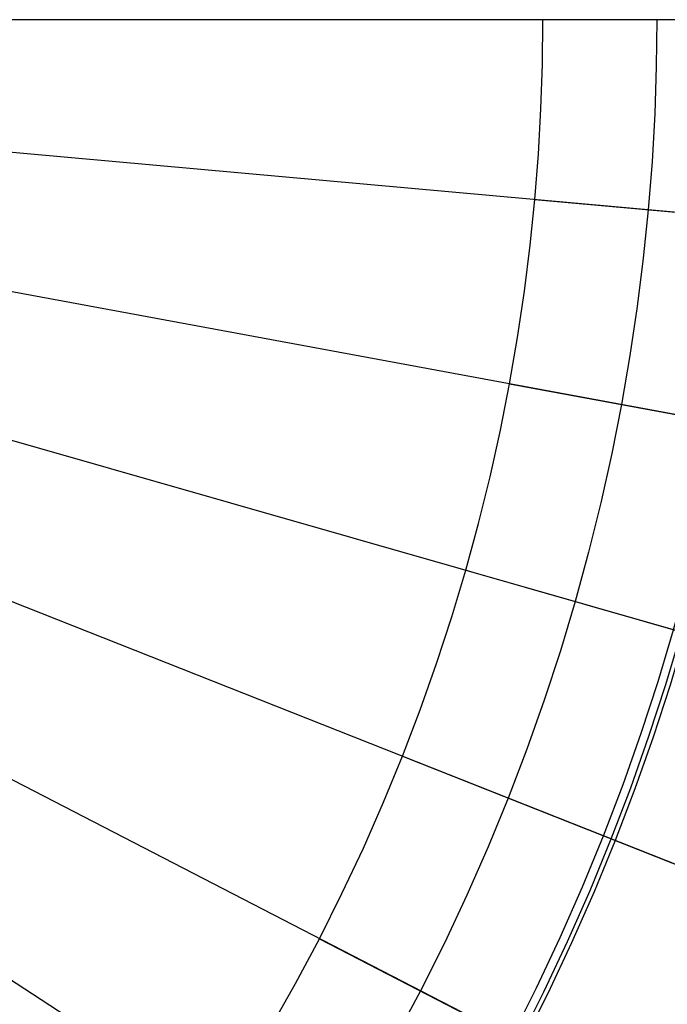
# Model space of a CAD drawing. Header units: millimetres. Extents: x -14 to 488, y -50 to 50.
# Tile 198 of 256: x 388.53 to 394.19, y -8.93 to -0.32. Entities that reach past the tile are written whole.
import ezdxf

# ---------------------------------------------------------------- set-up
doc = ezdxf.new("R2010")
doc.units = ezdxf.units.MM
doc.header["$MEASUREMENT"] = 0
doc.layers.add('Default', color=7, linetype='Continuous')

msp = doc.modelspace()

# ---------------------------------------------------------------- linework, layer by layer
at = {"layer": 'Default'}
for points in [[(390.7217, -9.1362), (390.941, -8.7489), (391.1496, -8.3576), (391.3475, -7.9628), (391.5346, -7.5647), (391.7109, -7.1639), (391.8763, -6.7608), (392.0309, -6.3558), (392.1746, -5.9493), (392.3076, -5.5418), (392.4298, -5.1336), (392.5414, -4.7251), (392.6424, -4.3167), (392.7331, -3.9088), (392.8134, -3.5018), (392.8835, -3.096), (392.9437, -2.6917), (392.9941, -2.2893), (393.0349, -1.889), (393.0662, -1.4913), (393.0883, -1.0963), (393.1014, -0.7044), (393.1057, -0.3158)], [(394.1011, -0.3158), (394.0965, -0.7265), (394.0827, -1.1407), (394.0593, -1.5581), (394.0262, -1.9785), (393.9832, -2.4015), (393.9299, -2.8268), (393.8663, -3.254), (393.7922, -3.6829), (393.7073, -4.1131), (393.6115, -4.5442), (393.5047, -4.9757), (393.3868, -5.4075), (393.2576, -5.8389), (393.1171, -6.2696), (392.9652, -6.6992), (392.8019, -7.1272), (392.627, -7.5532), (392.4407, -7.9768), (392.243, -8.3975), (392.0338, -8.8148), (391.8133, -9.2284)], [(392.8296, -9.2263), (393.0489, -8.7888), (393.2562, -8.3477), (393.4515, -7.9036), (393.6348, -7.457), (393.8061, -7.0082), (393.9653, -6.5578), (394.1127, -6.1063), (394.2481, -5.654), (394.3717, -5.2014), (394.4837, -4.7489), (394.5841, -4.2969), (394.6731, -3.8459), (394.7508, -3.3963), (394.8175, -2.9483), (394.8733, -2.5024), (394.9185, -2.059), (394.9532, -1.6183), (394.9777, -1.1806), (394.9922, -0.7464), (394.997, -0.3158)], [(395.1061, -0.3158), (395.1013, -0.7488), (395.0867, -1.1855), (395.0621, -1.6256), (395.0272, -2.0688), (394.9818, -2.5147), (394.9256, -2.9631), (394.8586, -3.4136), (394.7804, -3.8658), (394.6909, -4.3193), (394.5899, -4.7738), (394.4773, -5.2288), (394.353, -5.684), (394.2168, -6.1388), (394.0687, -6.5929), (393.9085, -7.0459), (393.7363, -7.4971), (393.552, -7.9463), (393.3555, -8.3929), (393.1471, -8.8364), (392.9265, -9.2764)]]:
    msp.add_lwpolyline(points, dxfattribs=at)
at = {"layer": 'Default', "extrusion": (0.368095, 0.929788, 0)}
msp.add_lwpolyline([(-368.851, 167.9005), (-368.8508, 167.9027), (-368.8505, 167.9049), (-368.8502, 167.9071), (-368.8498, 167.9094), (-368.8493, 167.9116), (-368.8488, 167.9139), (-368.8483, 167.9161), (-368.8476, 167.9184), (-368.847, 167.9207), (-368.8462, 167.9229), (-368.8454, 167.9252), (-368.8446, 167.9275), (-368.8436, 167.9297), (-368.8427, 167.932), (-368.8416, 167.9342), (-368.8405, 167.9364), (-368.8394, 167.9386), (-368.8381, 167.9408), (-368.8369, 167.943), (-368.8355, 167.9451), (-368.8341, 167.9472), (-368.8327, 167.9493), (-368.8311, 167.9513), (-368.8296, 167.9534), (-368.8279, 167.9553), (-368.8263, 167.9573), (-368.8245, 167.9592), (-368.8227, 167.9611), (-368.8209, 167.9629), (-368.819, 167.9646), (-368.8171, 167.9664), (-368.8151, 167.968), (-368.8131, 167.9697), (-368.811, 167.9712), (-368.8089, 167.9727), (-368.8068, 167.9742), (-368.8046, 167.9756), (-368.8024, 167.9769), (-368.8002, 167.9782), (-368.798, 167.9794), (-368.7957, 167.9806), (-368.7934, 167.9817), (-368.7911, 167.9827), (-368.7887, 167.9837), (-368.7864, 167.9846), (-368.784, 167.9855), (-368.7816, 167.9862), (-368.7792, 167.987), (-368.7768, 167.9876), (-368.7745, 167.9882), (-368.7721, 167.9887), (-368.7697, 167.9892), (-368.7673, 167.9896), (-368.7649, 167.99), (-368.7626, 167.9903), (-368.7602, 167.9905), (-368.7579, 167.9907), (-368.7555, 167.9908), (-368.7532, 167.9909), (-368.7509, 167.9909), (-368.7486, 167.9908), (-368.7464, 167.9908), (-368.7441, 167.9906), (-368.7419, 167.9904)], dxfattribs=at)
at = {"layer": 'Default'}
for points in [[(396.4699, -0.3158, 2.0009), (375.5965, -0.3158, 2)], [(396.5218, -0.3158, 0.0015), (375.5965, -0.3158, 0)], [(396.3855, -2.1913, 2.0009), (375.5965, -0.3158, 2)], [(396.1215, -4.114, 2.0009), (375.5965, -0.3158, 2)], [(395.6642, -6.0593, 2.0009), (375.5965, -0.3158, 2)], [(395.0044, -7.9992, 2.0009), (375.5965, -0.3158, 2)], [(394.138, -9.9028, 2.0009), (375.5965, -0.3158, 2)], [(393.0675, -11.7379, 2.0009), (375.5965, -0.3158, 2)], [(392.8946, -9.2599, 167.968), (393.1133, -8.8236, 167.968), (393.321, -8.382, 167.968), (393.5176, -7.9354, 167.968), (393.7029, -7.4839, 167.968), (393.8734, -7.0373, 167.968), (394.0329, -6.5866, 167.968), (394.1813, -6.1321, 167.968), (394.3184, -5.6741, 167.968), (394.4414, -5.2243, 167.968), (394.5535, -4.7718, 167.968), (394.6547, -4.3167, 167.968), (394.745, -3.8593, 167.968), (394.8223, -3.4131, 167.968), (394.8891, -2.9653, 167.968), (394.9455, -2.516, 167.968), (394.9914, -2.0656, 167.968), (395.0258, -1.6289, 167.968), (395.0504, -1.1915, 167.968), (395.0652, -0.7538, 167.968), (395.0702, -0.3158, 167.968)], [(393.0349, -1.889, 167.8086), (395.7235, -2.1316, 135.9018)], [(392.8134, -3.5018, 167.8086), (395.4678, -3.993, 135.9018)], [(392.4298, -5.1336, 167.8086), (395.0251, -5.8764, 135.9018)], [(391.8763, -6.7608, 167.8086), (394.3863, -7.7545, 135.9018)], [(391.1496, -8.3576, 167.8086), (393.5476, -9.5975, 135.9018)]]:
    msp.add_polyline3d(points, dxfattribs=at)

doc.saveas('drawing.dxf')
